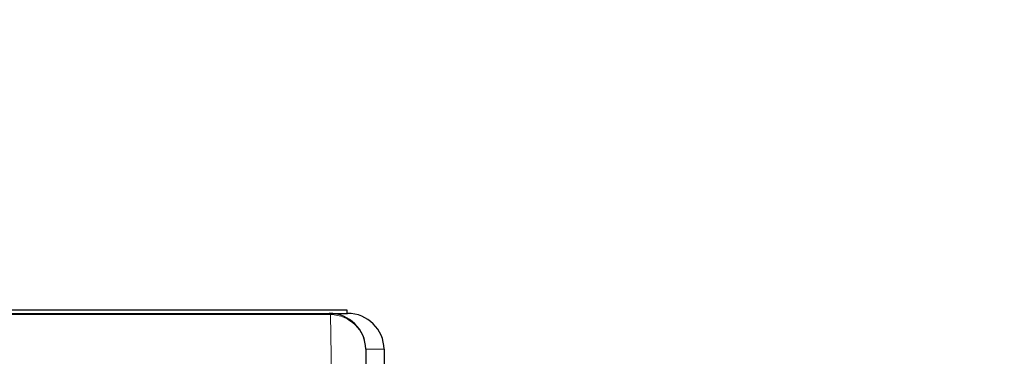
# Paper-space layout 'Blatt3' of a CAD drawing. Header units: millimetres. Extents: x 5 to 418, y 2 to 292.
# Tile 33 of 43: x 229 to 247, y 253 to 259. Entities that reach past the tile are written whole.
import ezdxf

# ---------------------------------------------------------------- set-up
doc = ezdxf.new("R2010")
doc.units = ezdxf.units.MM
doc.layers.add('SLD-0', color=7, linetype='Continuous')
doc.styles.add('SLDTEXTSTYLE1', font='TXT', dxfattribs={"width": 0.605})
doc.dimstyles.new('SLDDIMSTYLE6', dxfattribs={"dimtxt": 3.5, "dimasz": 3.302, "dimexe": 0, "dimexo": 0.0625, "dimgap": 0.875, "dimtad": 1, "dimlfac": 1.5, "dimrnd": 1e-09, "dimzin": 12, "dimdsep": 46, "dimtxsty": 'SLDTEXTSTYLE1', "dimsah": 1, "dimcen": 0.09, "dimadec": 0, "dimazin": 3, "dimtfac": 1, "dimtofl": 0, "dimtmove": 0, "dimatfit": 3, "dimfxl": 1, "dimfrac": 2, "dimtolj": 1, "dimtzin": 12, "dimarcsym": 0})

# ---------------------------------------------------------------- blocks, each defined once
blk = doc.blocks.new('_D_13')
at = {"layer": 'SLD-0', "color": 7}
for p, q in [((137.961, 136.665), (137.961, 269.457)), ((327.961, 136.665), (327.961, 269.457)), ((137.961, 268.457), (327.961, 268.457))]:
    blk.add_line(p, q, dxfattribs=at)
for points in [[(137.961, 268.457), (141.263, 267.949), (141.263, 268.965)], [(327.961, 268.457), (324.659, 268.965), (324.659, 267.949)]]:
    blk.add_solid(points, dxfattribs=at)
at = {"layer": 'SLD-0', "color": 7, "insert": (228.95, 272.969), "char_height": 3.5, "attachment_point": 1, "style": 'SLDTEXTSTYLE1'}
blk.add_mtext('285', dxfattribs=at)

psp = doc.layouts.new('Blatt3')

# ---------------------------------------------------------------- linework, layer by layer
at = {"color": 7, "linetype": 'Continuous', "lineweight": 25}
for p, q in [((221.9606, 253.9979), (233.9606, 253.9979)), ((233.9606, 253.9979), (234.6272, 253.9979)), ((234.6272, 253.9979), (234.6272, 253.9312)), ((234.3045, 253.9312), (234.6388, 253.9312)), ((234.971, 253.2762), (235.1304, 244.1485)), ((235.3053, 253.2762), (235.42, 246.7053))]:
    psp.add_line(p, q, dxfattribs=at)
at = {"color": 7, "linetype": 'Continuous', "lineweight": 18, "flags": 128}
psp.add_lwpolyline([(234.4865, 244.7804), (234.4805, 245.1259), (234.4563, 246.5078), (234.3595, 252.0355), (234.3267, 253.9081)], dxfattribs=at)
at = {"color": 7, "linetype": 'Continuous', "lineweight": 25}
for centre in [(234.3045, 253.2645), (234.6388, 253.2645)]:
    psp.add_arc(centre, 0.6667, 1, 90, dxfattribs=at)
at = {"color": 7, "linetype": 'Continuous', "lineweight": 18}
for centre, radius, start, end in [((234.2952, 253.9001), 0.0325, 14.291, 73.44366), ((234.3172, 253.254), 0.6542, 1.94686, 89.16905)]:
    psp.add_arc(centre, radius, start, end, dxfattribs=at)
psp.add_ellipse((233.972, 253.2645), major_axis=(1.3333, 0.0116), ratio=0.0087242, start_param=0.0000761, end_param=0.72388, dxfattribs=at)
psp.add_open_spline([(234.3267, 253.9081), (230.906, 253.9082), (224.0648, 253.9084), (216.0183, 253.9085), (209.0953, 253.9085), (203.2927, 253.9084), (197.5156, 253.9083), (194.0687, 253.9081), (192.9278, 253.9081)], degree=3, knots=[0, 0, 0, 0, 0.2486467, 0.497289, 0.5811431, 0.7490357, 0.9169292, 1, 1, 1, 1], dxfattribs=at)
at = {"color": 7, "linetype": 'Continuous', "lineweight": 25}
psp.add_open_spline([(192.95, 253.9312), (196.3969, 253.9312), (203.3049, 253.9312), (213.6873, 253.9312), (224.0462, 253.9312), (230.8804, 253.9312), (234.3045, 253.9312)], degree=3, knots=[0, 0, 0, 0, 0.25082221, 0.50268195, 0.75083429, 1, 1, 1, 1], dxfattribs=at)

# ---------------------------------------------------------------- dimensions: what is measured, and where the dimension line sits
at = {"layer": 'SLD-0', "color": 7}
dim = psp.add_linear_dim(base=(327.9606, 268.4573), p1=(137.9606, 136.6645), p2=(327.9606, 136.6645), dimstyle='SLDDIMSTYLE6', dxfattribs=at)
dim.commit()
dim.dimension.update_dxf_attribs({"geometry": '_D_13', "text_midpoint": (232.9606, 268.4573), "dimtype": 160})

doc.saveas('drawing.dxf')
